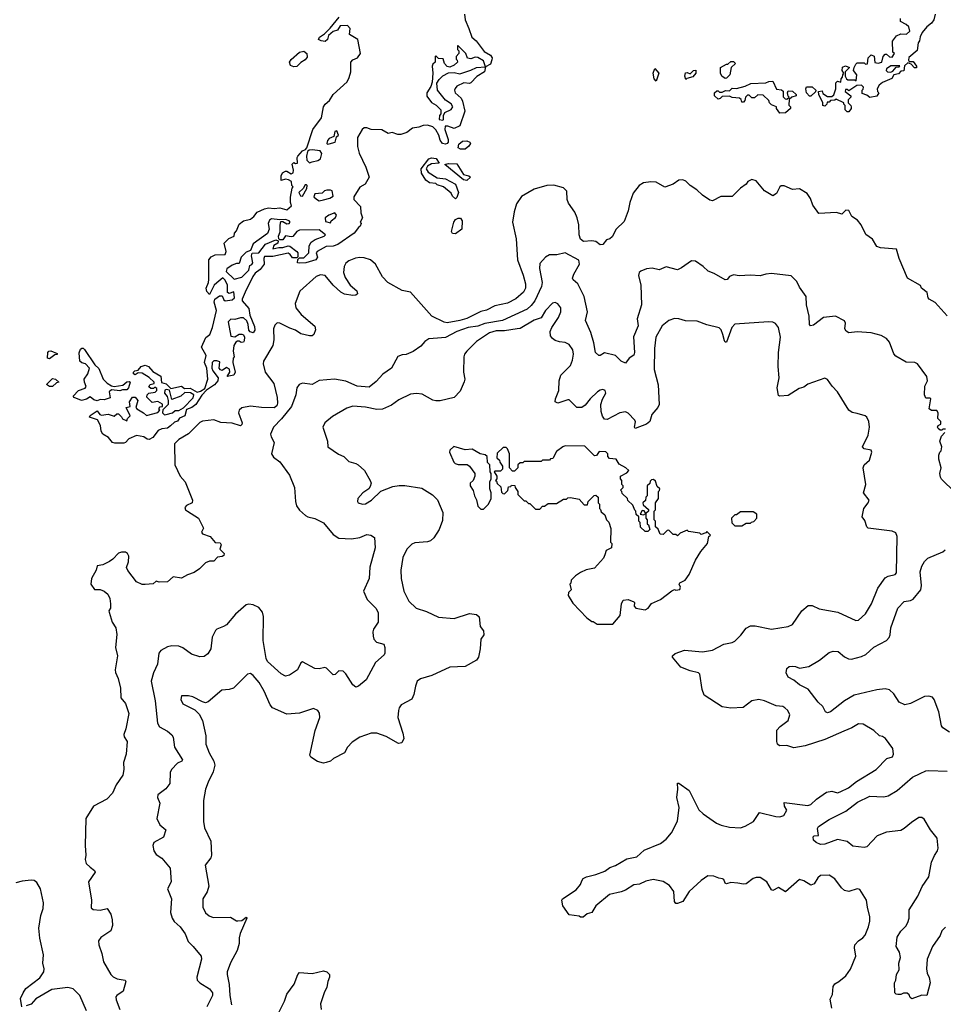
# Model space of a CAD drawing. Extents: x 2086813 to 2278017, y 548126 to 753336.
# Tile 89 of 256: x 2206322 to 2212898, y 578902 to 585917. Entities that reach past the tile are written whole.
import ezdxf

# ---------------------------------------------------------------- set-up
doc = ezdxf.new("R2010")
doc.units = 0

msp = doc.modelspace()

# ---------------------------------------------------------------- linework, layer by layer
at = {"layer": '0CON10XD'}
for points in [[(2208727.5, 585077.5), (2208727.7, 585012.3), (2208739.2, 584965), (2208787.5, 584865), (2208810, 584795), (2208782.5, 584745), (2208745, 584723.3), (2208701.2, 584655), (2208701.2, 584635), (2208749.4, 584585), (2208751.4, 584541.4), (2208763.3, 584505), (2208747.5, 584475), (2208752.5, 584465), (2208747.5, 584445), (2208734, 584436), (2208705, 584396.7), (2208586.7, 584315), (2208555, 584302.5), (2208505, 584300), (2208440, 584265), (2208432.5, 584255), (2208443.3, 584225), (2208430, 584205), (2208360, 584185), (2208311.7, 584181.7), (2208300, 584185), (2208301.7, 584208.3), (2208315, 584220), (2208345, 584220), (2208380, 584255), (2208382.5, 584305), (2208398.3, 584331.7), (2208425, 584350), (2208490, 584375), (2208500, 584385), (2208455, 584420), (2208315, 584417.5), (2208295, 584407.5), (2208267, 584373), (2208255, 584370), (2208215, 584377.5), (2208195, 584347.5), (2208175, 584347.5), (2208166.7, 584356.7), (2208166.2, 584375), (2208177.5, 584405), (2208176.2, 584453.8), (2208181.7, 584478.3), (2208195, 584480), (2208225, 584462.5), (2208240, 584465), (2208247.5, 584475), (2208240, 584485), (2208215, 584492.5), (2208175, 584490), (2208115, 584497.5), (2208100.7, 584489.3), (2208091.2, 584465), (2208097.5, 584425), (2208085.6, 584394.4), (2207985, 584320), (2207966.7, 584273.3), (2207935, 584260), (2207900, 584225), (2207885, 584180), (2207865, 584180), (2207835, 584167.5), (2207797, 584143), (2207793, 584123), (2207848.3, 584068.3), (2207905, 584083.3), (2207955, 584132.5), (2207960, 584165), (2207975, 584172.5), (2207982.5, 584185), (2207973.3, 584235), (2207977, 584253), (2208025, 584256.7), (2208073.1, 584316.9), (2208145, 584347.5), (2208162.5, 584342.5), (2208160, 584325), (2208131.7, 584308.3), (2208123.6, 584283.6), (2208166.4, 584293.6), (2208196.4, 584293.6), (2208233.6, 584306.4), (2208245, 584303.8), (2208296.7, 584265), (2208302.5, 584255), (2208301.7, 584228.3), (2208295, 584220), (2208265, 584220), (2208247.5, 584245), (2208235, 584252.5), (2208125, 584230), (2208065, 584230), (2208060, 584215), (2208063.8, 584175), (2208035, 584136), (2208000, 584110), (2207983, 584087), (2207928, 583975), (2207906.7, 583925), (2207907.5, 583915), (2207955, 583860), (2207962.1, 583812.1), (2207995, 583730), (2207996.7, 583705), (2207985, 583686.7), (2207962.3, 583692.3), (2207953.3, 583705), (2207950, 583745), (2207940.7, 583770.7), (2207915, 583792.5), (2207895, 583793.3), (2207855, 583780), (2207825, 583782.5), (2207807.5, 583765), (2207825, 583662.5), (2207855, 583657.5), (2207885, 583677.5), (2207905, 583677.5), (2207915, 583672.5), (2207923.3, 583655), (2207921.7, 583628.3), (2207915, 583620), (2207898.3, 583618.3), (2207885, 583627.5), (2207873, 583627), (2207860.7, 583619.3), (2207847.5, 583595), (2207842.5, 583555), (2207850, 583515), (2207842.5, 583505), (2207840, 583475), (2207855.7, 583405), (2207846.2, 583385), (2207800, 583375), (2207817.5, 583405), (2207816.4, 583426.4), (2207795, 583440), (2207765, 583417.5), (2207753, 583423), (2207742.5, 583435), (2207748.3, 583478.3), (2207726.4, 583486.4), (2207703.6, 583486.4), (2207693.8, 583475), (2207691.2, 583435), (2207696.4, 583416.4), (2207736.7, 583365), (2207733.3, 583345), (2207708.8, 583315), (2207652.9, 583277.1), (2207618.6, 583241.4), (2207577.5, 583175), (2207548.8, 583155), (2207509.2, 583140.8), (2207497.5, 583095), (2207461.2, 583078.8), (2207445, 583057.5), (2207425, 583048.8), (2207397, 583023), (2207373.9, 583006.1), (2207335, 583001.2), (2207309.2, 582990.8), (2207270.8, 582939.2), (2207245, 582926.7), (2207229.3, 582929.3), (2207205.8, 582945.8), (2207155, 582953.8), (2207099.3, 582930.7), (2207076.7, 582905), (2207065, 582900), (2206999.3, 582899.3), (2206983.3, 582905), (2206955, 582940), (2206913.3, 582965), (2206903.3, 582985), (2206897.5, 583025), (2206876.4, 583066.4), (2206820, 583085), (2206825, 583097.5), (2206875, 583130), (2206893.6, 583103.6), (2206905, 583100), (2206953, 583107), (2206995, 583092.5), (2207015, 583110), (2207025, 583110), (2207048.3, 583088.3), (2207055, 583072.5), (2207085, 583060), (2207090, 583075), (2207110, 583095), (2207080, 583155), (2207108.3, 583161.7), (2207103.3, 583195), (2207125, 583227.5), (2207145, 583226.7), (2207163.3, 583205), (2207150, 583155), (2207157.5, 583145), (2207205, 583116.7), (2207225, 583097.5), (2207305, 583117.5), (2207320, 583135), (2207313, 583143), (2207315, 583150), (2207321.7, 583158.3), (2207338.3, 583161.7), (2207338.3, 583178.3), (2207305, 583196.7), (2207265, 583190), (2207228.3, 583228.3), (2207230, 583245), (2207243, 583257), (2207287, 583263), (2207300, 583275), (2207298.3, 583288.3), (2207285, 583300), (2207275, 583290), (2207255, 583290), (2207241.7, 583301.7), (2207251.7, 583318.3), (2207280, 583325), (2207280, 583335), (2207245, 583367.5), (2207195, 583397.5), (2207165, 583400), (2207145, 583387.5), (2207133, 583393), (2207133.3, 583405), (2207142.5, 583415), (2207165, 583420), (2207186.7, 583445), (2207215.8, 583455.8), (2207240, 583445), (2207269.5, 583409.6), (2207327.1, 583377.1), (2207332, 583332), (2207365, 583323.3), (2207398.3, 583288.3), (2207475, 583306.7), (2207495, 583290), (2207535, 583292.5), (2207585, 583262.5), (2207610, 583270), (2207639.5, 583290.5), (2207661.1, 583355), (2207654, 583435), (2207638.8, 583475), (2207650, 583525), (2207616.2, 583585), (2207647.7, 583652.3), (2207675.7, 583674.3), (2207694.2, 583725), (2207723.3, 583845), (2207706.7, 583905), (2207712.5, 583925), (2207745, 583950), (2207765, 583950), (2207775, 583920), (2207785, 583913.3), (2207835, 583921.2), (2207851.2, 583935), (2207847.5, 583977.5), (2207815, 583966.7), (2207803, 583973), (2207801.2, 584025), (2207785, 584060), (2207768.3, 584078.3), (2207725, 584042.5), (2207707.5, 584025), (2207675, 583960), (2207655, 583980), (2207650, 584005), (2207666.4, 584043.6), (2207668.8, 584065), (2207668.8, 584205), (2207685, 584226.7), (2207715, 584242.5), (2207786.4, 584243.6), (2207792.5, 584265), (2207777.5, 584325), (2207811.7, 584358.3), (2207850, 584375), (2207852.5, 584395), (2207867, 584413), (2207885, 584460), (2207915, 584483.3), (2207965, 584496.7), (2207990, 584515), (2208012.5, 584545), (2208065, 584570), (2208095, 584576.7), (2208135, 584571.2), (2208175, 584575.7), (2208225, 584563.3), (2208258.3, 584591.7), (2208250, 584615), (2208251.7, 584651.7), (2208262.5, 584717.5), (2208270, 584725), (2208260, 584735), (2208257.5, 584765), (2208237, 584777), (2208215, 584780), (2208185, 584770), (2208183.3, 584805), (2208192.5, 584825), (2208215, 584836.7), (2208225, 584837.5), (2208255, 584817.5), (2208270, 584825), (2208272.5, 584845), (2208263, 584887), (2208275, 584900), (2208285, 584892.5), (2208300, 584895), (2208297.5, 584935), (2208303.3, 584945), (2208335, 584982.5), (2208358.3, 584991.7), (2208367, 585003), (2208410, 585135), (2208472.1, 585217.9), (2208486, 585295), (2208498, 585315), (2208527.9, 585342.1), (2208555, 585383.3), (2208654.4, 585475), (2208669.4, 585505), (2208679.2, 585545), (2208681.2, 585615), (2208695, 585630), (2208727.5, 585645), (2208750, 585675), (2208730, 585775), (2208671.7, 585811.7), (2208676.2, 585855), (2208655.8, 585875.8), (2208605, 585872.5), (2208585, 585842.5), (2208555, 585832.5), (2208520, 585805), (2208513.3, 585775), (2208497.7, 585762.3), (2208470, 585765), (2208450, 585775), (2208457, 585793), (2208493, 585817), (2208533, 585857), (2208596.7, 585935)], [(2209490, 585955), (2209493.8, 585915), (2209520, 585855), (2209542.7, 585792.7), (2209573.3, 585765), (2209630.5, 585690.4), (2209675, 585663.3), (2209685.7, 585645.7), (2209685, 585630), (2209675, 585600), (2209640, 585580), (2209631.2, 585545), (2209578.3, 585511.7), (2209535, 585466), (2209525, 585462), (2209485, 585466), (2209435.8, 585444.2), (2209422.3, 585427.7), (2209418.8, 585415), (2209423.8, 585395), (2209465, 585357.5), (2209475.9, 585335.9), (2209490.8, 585265), (2209455, 585161.2), (2209415, 585142.5), (2209371.7, 585158.3), (2209351.7, 585158.3), (2209350, 585135), (2209373.6, 585063.6), (2209373.3, 585045), (2209366.7, 585035), (2209355, 585030), (2209333.3, 585035), (2209315, 585057.5), (2209306.7, 585095), (2209285, 585132.5), (2209265, 585153.3), (2209225, 585166.2), (2209195, 585163.8), (2209165, 585150), (2209120, 585145), (2209077.7, 585112.3), (2209035, 585098.8), (2209015, 585098.8), (2208975, 585112.5), (2208945, 585106.7), (2208901.2, 585131.2), (2208824.1, 585134.1), (2208795, 585147.5), (2208775, 585146.7), (2208760, 585135), (2208727.5, 585077.5)], [(2212840, 585955), (2212830, 585915), (2212815, 585892.5), (2212780, 585865), (2212747.5, 585825), (2212732.5, 585795), (2212730, 585765), (2212718.3, 585751.7), (2212711.7, 585698.3), (2212653.6, 585646.4), (2212651.7, 585628.3), (2212655, 585620), (2212685, 585620), (2212707.5, 585585), (2212706.7, 585573.3), (2212693.9, 585573.9), (2212670, 585600), (2212645, 585610), (2212623, 585587), (2212618.3, 585551.7), (2212595, 585550), (2212578.3, 585531.7), (2212546.4, 585523.6), (2212533, 585497), (2212465, 585470), (2212440.7, 585449.3), (2212427.5, 585425), (2212430, 585405), (2212440, 585395), (2212425, 585372.5), (2212375, 585362.5), (2212355, 585380), (2212321.7, 585391.7), (2212320, 585415), (2212328.3, 585421.7), (2212330, 585435), (2212315, 585450), (2212283, 585447), (2212225, 585410), (2212215, 585420), (2212201.7, 585418.3), (2212200, 585405), (2212240, 585375), (2212240, 585365), (2212220, 585345), (2212220, 585325), (2212240, 585305), (2212242.5, 585295), (2212242.5, 585285), (2212225, 585260), (2212215, 585260), (2212200, 585275), (2212200, 585305), (2212190, 585315), (2212190, 585325), (2212135, 585350), (2212127, 585343), (2212095, 585340), (2212085, 585330), (2212071.7, 585328.3), (2212070, 585315), (2212055, 585300), (2212040, 585305), (2212040, 585325), (2212012.5, 585385), (2212010, 585405), (2212035, 585410), (2212041.7, 585391.7), (2212075, 585370), (2212105, 585370), (2212118.3, 585381.7), (2212132.5, 585425), (2212133, 585467), (2212145, 585480), (2212168.3, 585471.7), (2212170, 585495), (2212181.7, 585508.3), (2212182.5, 585525), (2212190, 585535), (2212177.5, 585555), (2212180.7, 585579.3), (2212203, 585587), (2212230, 585575), (2212200, 585545), (2212200, 585515), (2212210, 585495), (2212218.3, 585488.3), (2212267.5, 585487.5), (2212278.3, 585481.7), (2212282.5, 585525), (2212260, 585555), (2212263, 585577), (2212275, 585600), (2212285, 585610), (2212335, 585610), (2212345, 585600), (2212358.3, 585601.7), (2212362.5, 585645), (2212385, 585667.5), (2212407, 585657), (2212411.7, 585611.7), (2212435, 585607.5), (2212460, 585615), (2212470, 585655), (2212485, 585670), (2212495, 585670), (2212515, 585652.5), (2212535, 585650), (2212550, 585675), (2212540, 585685), (2212537, 585763), (2212565, 585802.5), (2212595, 585816.7), (2212637, 585813), (2212660, 585835), (2212652.5, 585865), (2212633.6, 585883.6), (2212593.6, 585903.6), (2212592.5, 585925)], [(2208275, 585580), (2208250, 585590), (2208243.3, 585615), (2208255, 585633.3), (2208313.6, 585686.4), (2208345, 585692), (2208365.7, 585675.7), (2208369.5, 585650.4), (2208355, 585630), (2208325, 585612), (2208295, 585583.8), (2208275, 585580)], [(2209335, 585200), (2209340, 585205), (2209340, 585235), (2209350, 585255), (2209395, 585277.5), (2209406.7, 585295), (2209395, 585317.5), (2209354.1, 585344.1), (2209296.7, 585415), (2209293.3, 585465), (2209308.3, 585491.7), (2209335, 585516.7), (2209375, 585537.5), (2209415, 585540), (2209455, 585530), (2209535, 585556.7), (2209575, 585576.7), (2209640, 585580), (2209625, 585622.5), (2209585, 585646.7), (2209565, 585650), (2209535, 585637.5), (2209511.7, 585641.7), (2209500, 585675), (2209445, 585730), (2209440, 585730), (2209440, 585705), (2209450, 585695), (2209450, 585675), (2209430, 585655), (2209430, 585635), (2209438.3, 585628.3), (2209440, 585615), (2209416.4, 585593.6), (2209385, 585577.5), (2209365, 585582.5), (2209346.7, 585605), (2209338.3, 585638.3), (2209305, 585640), (2209285, 585660), (2209280, 585655), (2209280, 585615), (2209265, 585600), (2209260, 585585), (2209263.8, 585535), (2209258.3, 585471.7), (2209249.5, 585440.4), (2209221.2, 585395), (2209221.7, 585371.7), (2209255, 585326.7), (2209287.3, 585307.3), (2209320, 585275), (2209320, 585245), (2209312.5, 585235), (2209310, 585205), (2209335, 585200)], [(2211345, 585497.5), (2211322.5, 585515), (2211312.5, 585535), (2211312.5, 585575), (2211355, 585600), (2211365, 585600), (2211385, 585620), (2211405, 585620), (2211420, 585605), (2211387.5, 585575), (2211377.5, 585525), (2211355, 585500), (2211345, 585497.5)], [(2210855, 585480), (2210840, 585495), (2210832.5, 585535), (2210845, 585570), (2210872.5, 585535), (2210855, 585480)], [(2211065, 585490), (2211057.5, 585515), (2211061.7, 585538.3), (2211075, 585540), (2211095, 585530), (2211120, 585555), (2211136.7, 585556.7), (2211137.5, 585535), (2211115, 585510), (2211072.5, 585497.5), (2211065, 585490)], [(2212525, 585542.5), (2212539.3, 585550.7), (2212561.7, 585578.3), (2212585, 585580), (2212588.3, 585588.3), (2212525, 585587.5), (2212495, 585567.5), (2212492.5, 585555), (2212500, 585545), (2212525, 585542.5)], [(2211735, 585250), (2211710, 585285), (2211710, 585295), (2211675, 585310), (2211660, 585325), (2211655, 585340), (2211615, 585380), (2211578.3, 585381.7), (2211555, 585360), (2211535, 585360), (2211515, 585380), (2211505, 585380), (2211490, 585365), (2211485, 585340), (2211475, 585330), (2211465, 585330), (2211458.3, 585348.3), (2211447, 585357), (2211395, 585362.5), (2211375, 585372.5), (2211325, 585370), (2211310, 585355), (2211295, 585350), (2211270, 585375), (2211270, 585395), (2211285, 585410), (2211295, 585410), (2211305, 585400), (2211325, 585400), (2211347, 585413), (2211375, 585410), (2211395, 585430), (2211425, 585427.5), (2211487, 585443), (2211528.3, 585461.7), (2211635, 585467.5), (2211655, 585477.5), (2211685, 585480), (2211711.7, 585421.7), (2211747, 585417), (2211758.3, 585408.3), (2211758.3, 585368.3), (2211773, 585353), (2211785, 585350), (2211800, 585365), (2211793, 585373), (2211790, 585395), (2211795, 585410), (2211825, 585406.7), (2211850, 585385), (2211850, 585375), (2211820, 585365), (2211801.7, 585348.3), (2211798.3, 585308.3), (2211810, 585295), (2211810, 585285), (2211775, 585253.3), (2211735, 585250)], [(2211955, 585372.5), (2211945, 585372.5), (2211923.3, 585395), (2211920, 585425), (2211925, 585437.5), (2211965, 585437.5), (2211990, 585415), (2211988.3, 585401.7), (2211955, 585372.5)], [(2208515, 585030), (2208525, 585032.5), (2208567.5, 585045), (2208578.3, 585081.7), (2208592.5, 585095), (2208580, 585125), (2208565, 585120), (2208560, 585085), (2208525, 585070), (2208513, 585057), (2208510, 585035), (2208515, 585030)], [(2208385, 584897.5), (2208405, 584903.8), (2208445.8, 584914.2), (2208464.1, 584925.9), (2208473.6, 584963.6), (2208462.5, 584982.5), (2208405, 584990), (2208383, 584987), (2208371.7, 584978.3), (2208363.3, 584945), (2208366.1, 584916.1), (2208385, 584897.5)], [(2209495, 584993.8), (2209460, 584995), (2209443.3, 585005), (2209449.5, 585030.4), (2209475, 585051.2), (2209505, 585053.8), (2209527.5, 585045), (2209532.5, 585035), (2209520, 585015), (2209495, 584993.8)], [(2209425, 584640), (2209405, 584660), (2209395, 584680), (2209340, 584725), (2209295, 584740), (2209285, 584750), (2209240, 584755), (2209213.9, 584773.9), (2209184.1, 584824.1), (2209180, 584855), (2209235, 584926.2), (2209255, 584933.8), (2209287.7, 584927.7), (2209310, 584895), (2209255, 584890), (2209226.1, 584873.9), (2209216.7, 584855), (2209230.5, 584830.4), (2209295, 584790), (2209355, 584783.3), (2209426.1, 584746.1), (2209446.2, 584685), (2209435, 584650), (2209425, 584640)], [(2209505, 584770), (2209482.5, 584775), (2209350, 584885), (2209375, 584892.5), (2209435, 584890), (2209483.3, 584813.3), (2209520, 584805), (2209532.5, 584795), (2209505, 584770)], [(2212925, 583806.7), (2212841.2, 583901.2), (2212798.8, 583925), (2212791.2, 583935), (2212783.6, 583973.6), (2212744, 584004), (2212735, 584022.5), (2212642.5, 584075), (2212584, 584215), (2212565, 584282.5), (2212451.7, 584291.7), (2212425, 584300), (2212393.9, 584353.9), (2212345.9, 584385.9), (2212313.3, 584455), (2212287.7, 584487.7), (2212247.5, 584515), (2212225, 584557.5), (2212205, 584560), (2212175, 584532.5), (2212137.5, 584542.5), (2212012.5, 584535), (2211968.8, 584595), (2211953.6, 584643.6), (2211929.3, 584679.3), (2211875, 584712.5), (2211825, 584706.2), (2211765, 584733.8), (2211745, 584733.8), (2211733.8, 584725), (2211710.5, 584679.6), (2211685, 584661.2), (2211625, 584697.5), (2211565, 584768.8), (2211535, 584778.8), (2211506.1, 584763.9), (2211495.7, 584744.3), (2211455, 584716.2), (2211395, 584656.2), (2211313.9, 584656.1), (2211255, 584626.2), (2211235, 584631.2), (2211185, 584666), (2211144.7, 584704.6), (2211095, 584734.4), (2211065.3, 584765.4), (2211045, 584776.9), (2211015, 584774.4), (2210975, 584744.3), (2210915, 584724.2), (2210855, 584758.6), (2210815, 584762.2), (2210765, 584754.5), (2210731.9, 584735), (2210689.7, 584680.3), (2210665.6, 584615), (2210655.5, 584554.5), (2210625, 584480), (2210570, 584425), (2210540.3, 584369.7), (2210525, 584356.2), (2210501.2, 584348.8), (2210473.6, 584316.4), (2210455, 584313.3), (2210425, 584336.7), (2210395, 584341.4), (2210335.6, 584335.6), (2210315, 584354), (2210305.5, 584385), (2210302.3, 584455), (2210291.8, 584505), (2210274.5, 584545), (2210228.8, 584608.8), (2210220, 584635), (2210217.8, 584695), (2210195, 584719.5), (2210125, 584736.8), (2210075, 584735.4), (2209985, 584708.5), (2209895, 584656.2), (2209858.6, 584605), (2209842.4, 584547.6), (2209831.4, 584475), (2209856.4, 584356.4), (2209867.2, 584205), (2209906.4, 584096.4), (2209923.6, 584035), (2209922.9, 584005), (2209910, 583975), (2209855, 583928.2), (2209795, 583898), (2209705, 583878.2), (2209645, 583848), (2209605, 583838.8), (2209505, 583788.6), (2209455, 583772.9), (2209365, 583757.5), (2209345, 583761.8), (2209257.1, 583805), (2209105, 583974.6), (2209045, 583987.1), (2208943.5, 584045), (2208905.3, 584085.3), (2208855.3, 584175.3), (2208819.2, 584205), (2208775, 584220.8), (2208745, 584223.6), (2208712.2, 584217.8), (2208665, 584199.4), (2208645, 584183.1), (2208632, 584158)], [(2208335, 584660), (2208367.5, 584715), (2208370, 584735), (2208365, 584740), (2208355, 584740), (2208340, 584715), (2208310, 584685), (2208321.7, 584661.7), (2208335, 584660)], [(2208455, 584627.5), (2208485, 584633.3), (2208530, 584645), (2208555, 584660), (2208546.4, 584696.4), (2208535, 584702.5), (2208508.3, 584701.7), (2208493, 584697), (2208475, 584680), (2208423.6, 584676.4), (2208417.5, 584655), (2208435, 584637.5), (2208455, 584627.5)], [(2208535, 584470), (2208540, 584485), (2208571.7, 584508.3), (2208577.5, 584525), (2208565, 584540), (2208522.5, 584525), (2208497.5, 584505), (2208500, 584480), (2208535, 584470)], [(2209425, 584391.2), (2209403.9, 584393.9), (2209397, 584407), (2209412.5, 584475), (2209425, 584492.5), (2209445, 584502.5), (2209461.7, 584501.7), (2209473, 584483), (2209470, 584425), (2209425, 584391.2)], [(2212915, 583000), (2212895, 583000), (2212887, 582993), (2212875, 582993.3), (2212862.5, 583005), (2212857.5, 583015), (2212862.5, 583025), (2212880, 583035), (2212880, 583055), (2212860, 583075), (2212862.5, 583115), (2212851.7, 583131.7), (2212815, 583132.5), (2212797.5, 583145), (2212810, 583215), (2212805, 583220), (2212775, 583220), (2212763.8, 583245), (2212768, 583305), (2212786.2, 583345), (2212781.2, 583375), (2212715.8, 583465.8), (2212695, 583473.8), (2212635, 583476.7), (2212560.7, 583520.7), (2212546.4, 583536.4), (2212515, 583620), (2212493.3, 583645), (2212455, 583665.8), (2212385, 583685.6), (2212285, 583693.1), (2212225, 583686), (2212207.3, 583697.3), (2212196.2, 583715), (2212201.2, 583755), (2212195, 583772.5), (2212130, 583805), (2212045, 583796), (2211975, 583740), (2211953.3, 583735), (2211945.5, 583745.5), (2211943.6, 583805), (2211924, 583885), (2211921.1, 583945), (2211875, 584012), (2211855, 584052.5), (2211815, 584092.9), (2211675, 584107.5), (2211635.7, 584104.3), (2211595, 584092.5), (2211525, 584097.5), (2211445, 584091.2), (2211405, 584100), (2211375, 584087.5), (2211360, 584065), (2211345, 584063.8), (2211267.9, 584107.9), (2211223.8, 584125), (2211188.8, 584158.8), (2211135, 584196.7), (2211105, 584200), (2211035, 584150), (2211005, 584135.8), (2210925, 584157.1), (2210875, 584134.2), (2210825, 584147.5), (2210785, 584142), (2210744.3, 584125.7), (2210733.8, 584115), (2210728, 584095), (2210745.5, 584025), (2210748.8, 583885), (2210718.9, 583785), (2210725.6, 583735), (2210693.1, 583656.9), (2210700, 583545), (2210694.3, 583525.7), (2210662.5, 583505), (2210635, 583470), (2210605, 583484.4), (2210564.5, 583524.5), (2210485, 583543.8), (2210455.9, 583524.1), (2210445, 583523.8), (2210422.5, 583545), (2210410.5, 583615), (2210388.9, 583688.9), (2210350, 583775), (2210364.4, 583835), (2210340.8, 583945), (2210295.6, 584035), (2210262.4, 584062.4), (2210257.5, 584075), (2210267.8, 584105), (2210309.1, 584175), (2210303.2, 584203.2), (2210205, 584255.7), (2210147.7, 584242.3), (2210095, 584241.2), (2210065.7, 584224.3), (2210025, 584180), (2210023.1, 584145), (2210041.7, 584045), (2210038.1, 584015), (2209991.2, 583915), (2209965, 583879.7), (2209936.4, 583855), (2209759.4, 583775), (2209635, 583753), (2209585, 583734.6), (2209515, 583724.5), (2209433.7, 583696.3), (2209355, 583653.1), (2209297.1, 583647.1)], [(2208632, 584158), (2208628.9, 584115), (2208640.7, 584080.7), (2208674.4, 584025), (2208721.9, 583985), (2208726.5, 583963.5), (2208715.4, 583954.6), (2208695, 583952.3), (2208635, 583960.4), (2208610, 583975), (2208554.8, 584024.8), (2208497.1, 584095), (2208465, 584098.9), (2208433.1, 584086.9), (2208316.2, 583983.8), (2208282.9, 583895), (2208288.6, 583865), (2208326.9, 583816.9), (2208424.2, 583734.2), (2208427.5, 583707.5), (2208416.9, 583673.1), (2208405, 583665.7), (2208385, 583664.5), (2208325, 583679.4), (2208285.3, 583705.3), (2208245, 583718.5), (2208175, 583755.7), (2208155, 583757.5), (2208139.1, 583740.9), (2208129.5, 583715), (2208132.8, 583635), (2208124.7, 583595), (2208058.8, 583485), (2208056.5, 583465), (2208071.2, 583405), (2208131.1, 583325), (2208156.2, 583225), (2208158.9, 583185), (2208152.9, 583165), (2208135, 583152.7), (2208045, 583153.3), (2207965, 583162.6), (2207905, 583152.8), (2207885.9, 583135), (2207881, 583115), (2207905.4, 583044.6), (2207905, 583033.3), (2207895, 583024.5), (2207835, 583042.9), (2207755, 583047.1), (2207705, 583065.4), (2207623.1, 583056.9), (2207605, 583046.9), (2207525, 582965.4), (2207455.6, 582925), (2207424.1, 582895.9), (2207426, 582745), (2207465.9, 582665.9), (2207500, 582625), (2207553.3, 582495), (2207550, 582475), (2207510, 582455), (2207498.3, 582441.7), (2207502.5, 582425), (2207516.4, 582416.4), (2207596.1, 582366.1), (2207630, 582295), (2207616.7, 582265), (2207624.1, 582254.1), (2207677.5, 582235), (2207715, 582192.5), (2207749.3, 582189.3), (2207756.2, 582175), (2207747.5, 582145), (2207777.5, 582115), (2207775, 582100), (2207765, 582092.5), (2207731.7, 582088.3), (2207705, 582060), (2207675, 582060), (2207645, 582047.5), (2207603.3, 582005), (2207565, 581977.5), (2207518.3, 581961.7), (2207475, 581937.5), (2207415, 581946.7), (2207375, 581913.3), (2207315, 581910), (2207295, 581917.5), (2207271.7, 581898.3), (2207215, 581892.5), (2207195, 581892.5), (2207155, 581913.3), (2207091.7, 581991.7), (2207083.3, 582015), (2207096.7, 582055), (2207100, 582095), (2207090, 582115), (2207075, 582123.3), (2207046.4, 582123.6), (2207025, 582116.2), (2206985.9, 582074.1), (2206962.3, 582057.7), (2206915, 582033.8), (2206873.9, 582026.1), (2206866.2, 581995), (2206833.8, 581935), (2206828.8, 581895), (2206855, 581857.5), (2206895, 581856.7), (2206925, 581846.7), (2206948.8, 581825), (2206964.1, 581794.1), (2206970, 581755), (2206968.8, 581725), (2206957.5, 581705), (2206958.8, 581695), (2206980, 581625), (2207006.4, 581583.6), (2207013.9, 581536.1), (2207004, 581444), (2207019.2, 581385), (2207001.9, 581285), (2207004.2, 581265.8), (2207022.4, 581222.4), (2207039.2, 581155), (2207043.3, 581085), (2207075.5, 581045.5), (2207098.6, 580975), (2207079.2, 580865), (2207064, 580825), (2207067.3, 580807.3), (2207087.1, 580775), (2207081.2, 580685), (2207062, 580625), (2207064.3, 580575), (2207057.5, 580535), (2207009.4, 580465), (2206982.8, 580407.2), (2206944, 580365), (2206846.8, 580313.2), (2206794.4, 580225), (2206788.1, 580035), (2206794, 579965), (2206788.8, 579935), (2206796.2, 579905), (2206825, 579878.8), (2206855.9, 579855.9), (2206860, 579845), (2206812.5, 579775), (2206834, 579645), (2206830.8, 579590.8), (2206845, 579578.8), (2206895, 579574), (2206946.1, 579586.1), (2206972.5, 579545), (2206980, 579505), (2206982.5, 579465), (2206972.5, 579425), (2206901.2, 579378.8), (2206884, 579355), (2206885.8, 579325), (2206907.5, 579265), (2206918, 579205), (2206972.5, 579115), (2206988.3, 579098.3), (2207016.4, 579083.6), (2207073.8, 579073.8), (2207078.8, 579065), (2207058.8, 578995), (2207013.8, 578965), (2207006.2, 578955), (2207008.8, 578935), (2207036.2, 578865)], [(2211029.2, 581305), (2210971.2, 581375), (2210970, 581385), (2210988.3, 581401.7), (2211055, 581425.8), (2211185, 581414.4), (2211255, 581426.5), (2211335, 581468.6), (2211395, 581480.6), (2211415, 581490.6), (2211457.4, 581532.6), (2211495, 581582.2), (2211525, 581599.5), (2211558.6, 581598.6), (2211675, 581574.5), (2211795, 581592.9), (2211825, 581608), (2211891.4, 581705), (2211935.7, 581744.3), (2211965, 581744.3), (2212015, 581720), (2212147.2, 581697.2), (2212275, 581635.8), (2212295, 581640), (2212344.2, 581685), (2212386.2, 581755), (2212432.7, 581867.3), (2212485, 581940), (2212506.9, 581953.1), (2212555, 581963.9), (2212564.7, 581975.3), (2212570.8, 582235), (2212560.2, 582260.2), (2212535, 582273.7), (2212364.3, 582294.3), (2212353.8, 582305), (2212339.2, 582349.2), (2212320, 582375), (2212332.5, 582435), (2212364.2, 582475), (2212369.4, 582495), (2212329.2, 582545), (2212345.8, 582605), (2212328.6, 582725), (2212336, 582745), (2212371.9, 582778.1), (2212390, 582835), (2212385, 582849.4), (2212335, 582860.6), (2212322.5, 582875), (2212364.1, 582955.9), (2212374, 583015), (2212368, 583055), (2212354.3, 583084.3), (2212341.2, 583095), (2212285, 583111.9), (2212249.1, 583119.1), (2212225.8, 583135), (2212145.4, 583265.4), (2212106.2, 583305), (2212075, 583353.3), (2212055, 583363.8), (2211935, 583320.6), (2211905, 583300), (2211871.5, 583288.5), (2211795, 583239.4), (2211735, 583233.8), (2211725, 583240), (2211716.7, 583295), (2211730.8, 583365), (2211723.4, 583445), (2211726, 583545), (2211739.4, 583655), (2211725.5, 583725), (2211703.6, 583753.6), (2211685, 583761.4), (2211653.3, 583763.3), (2211415, 583747), (2211391.7, 583725), (2211355, 583620), (2211345, 583620), (2211339.7, 583629.7), (2211328, 583675), (2211317.4, 583707.4), (2211302.1, 583722.1), (2211213.8, 583743.8), (2211145, 583770), (2211061.7, 583771.7), (2211015, 583785.8), (2210985, 583787.5), (2210943.3, 583775), (2210895.7, 583735), (2210852.2, 583655), (2210841.1, 583575), (2210839.7, 583425), (2210868.5, 583315), (2210876.1, 583175), (2210866.2, 583155), (2210822.5, 583105), (2210808.5, 583055), (2210785.6, 583035), (2210705, 583004), (2210700.6, 583015), (2210707.4, 583052.6), (2210703.3, 583065), (2210655, 583113.3), (2210635, 583122.9), (2210595, 583116.2), (2210505, 583067.5), (2210485, 583070.6), (2210471.2, 583091.2), (2210462.5, 583125), (2210459.4, 583175), (2210473, 583213), (2210495.8, 583255.8), (2210491.2, 583275), (2210475, 583282), (2210455, 583278.6), (2210436, 583265), (2210385, 583215.6), (2210349.4, 583170.6), (2210325, 583153.4), (2210288.6, 583155), (2210235, 583207.8), (2210225, 583209.5), (2210155, 583184.7), (2210135.7, 583195), (2210137.3, 583215), (2210160, 583275), (2210162.9, 583345), (2210174.6, 583385), (2210245, 583454.2), (2210258.8, 583491.2), (2210264.5, 583535), (2210260, 583565), (2210235, 583601.9), (2210205, 583618.2), (2210165, 583620.7), (2210135, 583630.8), (2210114.8, 583644.8), (2210101.8, 583665), (2210100, 583695), (2210111.2, 583725), (2210157.5, 583795), (2210175.7, 583835), (2210176, 583865), (2210155, 583893.3), (2210135, 583901.2), (2210115, 583896.2), (2210065.7, 583845), (2210035, 583793.5), (2209985, 583777.3), (2209885, 583718), (2209865, 583715.5), (2209775, 583699.6), (2209715, 583701.2), (2209666.2, 583685), (2209575, 583623.1), (2209505, 583555.8), (2209488.6, 583535), (2209484.4, 583515), (2209483.3, 583405), (2209491.1, 583355), (2209487.3, 583337.3), (2209459.5, 583270.5), (2209415, 583224.6), (2209315, 583200.4), (2209285, 583201.1), (2209265, 583205.5), (2209188.2, 583248.2), (2209146.7, 583253.3), (2209105, 583250), (2209020.8, 583209.2), (2208970.2, 583169.8), (2208905, 583142.7), (2208865, 583139.6), (2208785, 583155.4), (2208695, 583163.5), (2208651.7, 583148.3), (2208549.8, 583090.2), (2208493.8, 583045), (2208480, 583015), (2208513.1, 582915), (2208517.1, 582875), (2208591.5, 582821.5), (2208631.2, 582805), (2208665, 582770), (2208715, 582756), (2208733.3, 582745), (2208776.7, 582705), (2208818.8, 582635), (2208823.8, 582615), (2208818.3, 582591.7), (2208807.5, 582575), (2208765, 582546.7), (2208730, 582505), (2208726.7, 582485), (2208732.5, 582475), (2208764.3, 582464.3), (2208785, 582467.5), (2208826.2, 582495), (2208892.9, 582557.1), (2208978.7, 582591.3), (2209025, 582599.4), (2209065, 582598.6), (2209185, 582580), (2209261.2, 582531.2), (2209296.5, 582496.5), (2209334.4, 582405), (2209332.1, 582347.9), (2209310, 582285), (2209270.6, 582225), (2209246.7, 582203.3), (2209227, 582197), (2209135, 582189.4), (2209115, 582181.4), (2209078.1, 582145), (2209050.8, 582085), (2209036, 581995), (2209038, 581935), (2209057.5, 581845), (2209092.5, 581775), (2209144.3, 581724.3), (2209219.7, 581699.7), (2209305, 581660.8), (2209415, 581652.1), (2209525, 581686.4), (2209575, 581679.2), (2209593, 581663), (2209602, 581595), (2209625, 581562.5), (2209628, 581535), (2209606.1, 581503.9), (2209601.2, 581435), (2209588.6, 581375), (2209574, 581355), (2209495, 581309.6), (2209385, 581304.6), (2209255.9, 581244.1), (2209175, 581221.4), (2209152.9, 581205), (2209139.7, 581169.7), (2209129.5, 581110.5), (2209114.3, 581075.7), (2209038.8, 581035), (2209024.3, 581015), (2209018.9, 580995), (2209015.6, 580945), (2209051.1, 580835), (2209056.6, 580796.6), (2209044.3, 580765.7), (2209019.5, 580759.6), (2208931.4, 580811.4), (2208864.6, 580834.6), (2208825, 580833.6), (2208745, 580804.5), (2208690.6, 580769.4), (2208655.8, 580735), (2208635, 580693.8), (2208556.4, 580653.6), (2208535, 580633.8), (2208505, 580624.2), (2208485, 580620.8), (2208442, 580632), (2208395, 580663.3), (2208387.5, 580677.5), (2208425, 580852.5), (2208458.6, 580945), (2208457.7, 580977.7), (2208445.8, 580995.8), (2208415, 581010), (2208315.5, 580975.5), (2208225, 580970.6), (2208122.5, 581015), (2208105.4, 581035.4), (2208063.8, 581133.8), (2208026.7, 581195), (2207985, 581246), (2207965, 581258), (2207945, 581254), (2207845, 581154.2), (2207815, 581144.4), (2207760.7, 581139.3), (2207663.9, 581056.1), (2207645, 581051.2), (2207625, 581056.2), (2207555, 581093.3), (2207525, 581101.2), (2207475, 581100), (2207470.8, 581075), (2207483.6, 581043.6), (2207569.5, 580999.6), (2207599.1, 580969.1), (2207624.4, 580924.4), (2207648.1, 580815), (2207646.9, 580755), (2207670.5, 580695), (2207705.5, 580635), (2207712.5, 580605), (2207700.5, 580559.5), (2207664.3, 580485.7), (2207646, 580435), (2207630.6, 580355), (2207630, 580205), (2207639.1, 580159.1), (2207683.6, 580063.6), (2207688.1, 579965), (2207684.3, 579945), (2207642.7, 579892.7), (2207668.2, 579745), (2207656.9, 579703.1), (2207626.6, 579653.4), (2207625.6, 579595), (2207645.7, 579555), (2207671.9, 579531.9), (2207700.2, 579520.2), (2207823.4, 579523.4), (2207865, 579497.5), (2207876.4, 579496.4), (2207905, 579498.8), (2207935, 579522.5), (2207940, 579515), (2207892.7, 579407.3), (2207884.5, 579375), (2207885.4, 579335), (2207871.1, 579285), (2207823, 579197), (2207800.4, 579135), (2207799.2, 579115), (2207814.7, 579044.7), (2207818.7, 578965), (2207829.3, 578899.3)], [(2209297.1, 583647.1), (2209235, 583644), (2209205.8, 583624.2), (2209178.8, 583591.2), (2209125, 583553.8), (2209075, 583532.5), (2209045, 583530), (2209015, 583516.7), (2208970.8, 583435), (2208908.3, 583391.7), (2208859.8, 583340.2), (2208810, 583300), (2208725, 583306.5), (2208645, 583342.1), (2208563.6, 583356.4), (2208455, 583345.5), (2208405, 583318.1), (2208335, 583327.5), (2208311.5, 583318.5), (2208295.5, 583294.6), (2208288.5, 583245), (2208258.1, 583161.9), (2208187.3, 583072.7), (2208129.1, 583015), (2208108.5, 582965), (2208111.8, 582945), (2208133.3, 582905), (2208116.2, 582825), (2208129.2, 582799.2), (2208175, 582766.2), (2208242.3, 582672.3), (2208278.8, 582585), (2208286, 582485), (2208294.1, 582454.1), (2208315, 582423.3), (2208356.7, 582385), (2208375, 582374.3), (2208423.2, 582363.2), (2208485, 582332), (2208555, 582250), (2208595, 582224.4), (2208685, 582219.4), (2208745, 582227.5), (2208795, 582248.6), (2208822.5, 582245), (2208848.3, 582228.3), (2208853.8, 582155), (2208814.5, 582015.5), (2208809.5, 581935), (2208769.4, 581845), (2208795.5, 581785.5), (2208858, 581725), (2208873.9, 581693.9), (2208875.5, 581625), (2208841.9, 581575), (2208835.7, 581555), (2208839.2, 581525), (2208844.4, 581504.4), (2208862.7, 581482.7), (2208915, 581467.5), (2208922.5, 581445), (2208922.5, 581405), (2208917.7, 581392.3), (2208855, 581336.7), (2208790, 581215), (2208735, 581170), (2208715, 581162.5), (2208695, 581177.5), (2208645, 581257.5), (2208625.9, 581275.9), (2208595, 581278.8), (2208568.8, 581251.2), (2208555, 581250), (2208507.1, 581297.1), (2208495, 581300.8), (2208455, 581291.9), (2208424.6, 581294.6), (2208335, 581341.2), (2208323.8, 581335), (2208300, 581285), (2208243.8, 581246.2), (2208215, 581240), (2208185, 581255.8), (2208087.5, 581345), (2208076.2, 581365), (2208055.4, 581494.6), (2208059.1, 581665), (2208050.6, 581695), (2208025, 581730), (2207985, 581748.8), (2207955, 581753.8), (2207935, 581748), (2207859.3, 581680.7), (2207795, 581605.8), (2207773.8, 581595), (2207726.7, 581575), (2207715.6, 581564.4), (2207693, 581517), (2207682.9, 581435), (2207661.1, 581398.9), (2207635, 581380.6), (2207605, 581376.7), (2207545, 581397.9), (2207485, 581441.1), (2207455, 581452.9), (2207405, 581455.7), (2207375, 581449.2), (2207327, 581423), (2207314, 581405), (2207303.3, 581325), (2207275.5, 581265), (2207257.8, 581205), (2207287.1, 581065), (2207304.4, 580905), (2207318, 580878), (2207375, 580848.5), (2207405, 580822.5), (2207414.5, 580805), (2207424.4, 580735), (2207482.5, 580645), (2207476.2, 580635), (2207445, 580619.2), (2207403.1, 580575), (2207393.3, 580555), (2207391.4, 580475), (2207363.2, 580436.8), (2207306.7, 580395), (2207303.8, 580375), (2207321.2, 580335), (2207300, 580225), (2207321.2, 580181.2), (2207363.8, 580145), (2207347, 580093), (2207276.7, 580055), (2207270, 580035), (2207278, 579995), (2207295, 579970), (2207335, 579943.3), (2207392.7, 579872.7), (2207400.6, 579775), (2207374.2, 579725), (2207402.9, 579655), (2207397.3, 579557.3), (2207409.2, 579515), (2207422.6, 579492.6), (2207465, 579454.2), (2207501.4, 579405), (2207520.8, 579350.8), (2207558, 579315), (2207614.4, 579244.4), (2207615.8, 579225), (2207582.9, 579095), (2207585.7, 579075), (2207604, 579055), (2207675, 579011.8), (2207695.4, 578985), (2207694.6, 578965), (2207655.4, 578885)], [(2206535, 583500), (2206520, 583505), (2206522.5, 583545), (2206530, 583555), (2206545, 583557.5), (2206588.3, 583538.3), (2206588.3, 583531.7), (2206571.7, 583528.3), (2206535, 583500)], [(2206875, 583202.5), (2206849.3, 583209.3), (2206825, 583230), (2206797.7, 583212.3), (2206763.6, 583203.6), (2206710, 583225), (2206702.5, 583235), (2206740, 583275), (2206788.3, 583291.7), (2206796.4, 583303.6), (2206783.3, 583335), (2206782.5, 583355), (2206807.5, 583395), (2206820, 583435), (2206790, 583465), (2206765, 583472.5), (2206750, 583485), (2206747, 583543), (2206755, 583570), (2206765, 583577.5), (2206775, 583577.5), (2206785, 583567.5), (2206857, 583457), (2206885, 583432.5), (2206916.4, 583356.4), (2206946.4, 583326.4), (2206975, 583307.5), (2206995, 583302.5), (2207057, 583313), (2207085, 583337.5), (2207105, 583340), (2207110, 583335), (2207097, 583293), (2207085, 583280), (2207055, 583280), (2207035, 583272.5), (2206975, 583280), (2206960, 583265), (2206966.7, 583223.3), (2206925, 583207.5), (2206895, 583210), (2206875, 583202.5)], [(2206555, 583303.3), (2206535, 583303.3), (2206513, 583317), (2206555, 583360), (2206577, 583357), (2206600, 583335), (2206585, 583330), (2206555, 583303.3)], [(2207353, 583103), (2207365, 583103.3), (2207410, 583115), (2207428.3, 583131.7), (2207455, 583133.8), (2207488.8, 583151.2), (2207557.5, 583222.5), (2207562.5, 583245), (2207539.3, 583259.3), (2207498.3, 583261.7), (2207470, 583235), (2207405, 583210), (2207388.3, 583278.3), (2207365, 583282.5), (2207355, 583277.5), (2207352.5, 583255), (2207371.7, 583231.7), (2207380, 583205), (2207380, 583175), (2207341.7, 583138.3), (2207340, 583115), (2207353, 583103)], [(2212980.7, 582550.7), (2212885, 582643.3), (2212877.7, 582657.7), (2212874, 582685), (2212884, 582725), (2212866, 582785), (2212866.4, 582813.6), (2212872.5, 582835), (2212882.5, 582845), (2212887.5, 582875), (2212873.3, 582915), (2212885, 582950), (2212910, 582975)], [(2209625, 582430), (2209660, 582465), (2209680, 582505), (2209680, 582545), (2209670, 582575), (2209670, 582625), (2209680, 582645), (2209680, 582685), (2209672.5, 582695), (2209670, 582745), (2209653, 582763), (2209650, 582805), (2209637, 582817), (2209600, 582825), (2209545, 582856.7), (2209495, 582853.3), (2209413, 582877), (2209385, 582850), (2209382.5, 582835), (2209413.6, 582763.6), (2209424.1, 582754.1), (2209445, 582748.8), (2209507.7, 582747.7), (2209525.9, 582735.9), (2209562.5, 582685), (2209562.5, 582665), (2209550, 582635), (2209530, 582615), (2209530, 582595), (2209551.7, 582561.7), (2209560, 582525), (2209575.8, 582495.8), (2209585, 582450), (2209605, 582430), (2209625, 582430)], [(2210545, 581610), (2210597.3, 581672.7), (2210606.2, 581755), (2210619.3, 581780.7), (2210655, 581786.2), (2210695, 581770), (2210700, 581765), (2210698.3, 581738.3), (2210710, 581725), (2210775, 581713.3), (2210797.5, 581725), (2210821.2, 581758.8), (2210885, 581786.7), (2210965, 581847.5), (2210985, 581857.5), (2210995, 581853.3), (2211023, 581857), (2211027.5, 581875), (2211017.5, 581895), (2211023.3, 581905), (2211060, 581925), (2211090, 581965), (2211133.9, 582066.1), (2211171.7, 582128.3), (2211220, 582185), (2211230, 582235), (2211240, 582245), (2211215, 582270), (2211208.3, 582261.7), (2211175, 582250), (2211165, 582260), (2211085, 582270), (2211075, 582280), (2211025, 582260), (2211005, 582240), (2210995, 582250), (2210975, 582250), (2210945, 582280), (2210931.7, 582278.3), (2210905, 582250), (2210881.7, 582251.7), (2210868.3, 582288.3), (2210850, 582305), (2210850, 582345), (2210840, 582355), (2210840, 582415), (2210850, 582425), (2210850, 582475), (2210870, 582505), (2210870, 582555), (2210878.3, 582561.7), (2210880, 582575), (2210861.7, 582591.7), (2210848.3, 582628.3), (2210835, 582640), (2210821.7, 582638.3), (2210811.7, 582628.3), (2210808.3, 582611.7), (2210790, 582595), (2210790, 582525), (2210780, 582515), (2210778.3, 582491.7), (2210760, 582475), (2210761.7, 582461.7), (2210798.3, 582428.3), (2210800, 582415), (2210780, 582400), (2210768.3, 582418.3), (2210755, 582420), (2210740, 582395), (2210765, 582390), (2210780, 582400), (2210780, 582365), (2210790, 582355), (2210790, 582325), (2210798.3, 582318.3), (2210810, 582285), (2210795, 582270), (2210775, 582270), (2210741.7, 582301.7), (2210740, 582335), (2210730, 582345), (2210730, 582375), (2210711.7, 582391.7), (2210710, 582415), (2210701.7, 582421.7), (2210688.3, 582458.3), (2210651.7, 582491.7), (2210650, 582505), (2210611.7, 582541.7), (2210610, 582555), (2210600, 582565), (2210620, 582585), (2210620, 582595), (2210610, 582605), (2210610, 582635), (2210600, 582645), (2210600, 582665), (2210645, 582687.5), (2210660, 582705), (2210637.5, 582725), (2210590, 582750), (2210570, 582785), (2210521.7, 582791.7), (2210510, 582805), (2210510, 582825), (2210495, 582837.5), (2210448.3, 582841.7), (2210428.3, 582811.7), (2210415, 582810), (2210345, 582877.5), (2210205, 582880), (2210190, 582875), (2210145, 582840), (2210118.3, 582791.7), (2210101.7, 582788.3), (2210095, 582780), (2210045, 582780), (2210035, 582770), (2209915, 582770), (2209905, 582760), (2209885, 582760), (2209870, 582745), (2209870, 582725), (2209845, 582700), (2209831.7, 582701.7), (2209810, 582725), (2209810, 582825), (2209795, 582860), (2209785, 582870), (2209765, 582870), (2209721.7, 582828.3), (2209720, 582795), (2209738.3, 582778.3), (2209740, 582765), (2209760, 582735), (2209760, 582715), (2209745, 582700), (2209705, 582700), (2209700, 582695), (2209720, 582665), (2209720, 582645), (2209710, 582635), (2209718.3, 582628.3), (2209721.7, 582611.7), (2209748.3, 582588.3), (2209751.7, 582551.7), (2209761.7, 582541.7), (2209775, 582540), (2209798.3, 582561.7), (2209801.7, 582588.3), (2209818.3, 582591.7), (2209825, 582600), (2209848.3, 582598.3), (2209850, 582585), (2209870, 582555), (2209870, 582535), (2209915, 582490), (2209925, 582490), (2209945, 582470), (2209955, 582470), (2209995, 582430), (2210025, 582430), (2210045, 582450), (2210058.3, 582451.7), (2210085, 582470), (2210145, 582470), (2210195, 582500), (2210215, 582500), (2210225, 582510), (2210245, 582512.5), (2210305, 582500), (2210341.7, 582461.7), (2210365, 582460), (2210370, 582485), (2210411.7, 582528.3), (2210425, 582530), (2210440, 582515), (2210440, 582475), (2210450, 582465), (2210450, 582435), (2210458.3, 582428.3), (2210461.7, 582411.7), (2210488.3, 582388.3), (2210500, 582355), (2210517, 582337), (2210531.7, 582291.7), (2210530, 582195), (2210537.5, 582185), (2210536.7, 582155), (2210497.5, 582135), (2210488.8, 582105), (2210479.3, 582080.7), (2210415, 582010), (2210355, 581997.5), (2210315, 581977.5), (2210280, 581955), (2210250, 581925), (2210247, 581903), (2210240, 581895), (2210250, 581855), (2210230, 581835), (2210227.5, 581815), (2210260.7, 581760.7), (2210360, 581655), (2210395, 581630), (2210405, 581630), (2210435, 581610), (2210545, 581610)], [(2211465, 582310), (2211495, 582330), (2211525, 582330), (2211531.7, 582338.3), (2211548.3, 582341.7), (2211570, 582365), (2211570, 582395), (2211545, 582410), (2211455, 582410), (2211425, 582390), (2211415, 582390), (2211390, 582365), (2211391.7, 582331.7), (2211415, 582310), (2211465, 582310)], [(2212941.7, 580841.7), (2212895, 580872), (2212885.5, 580885.5), (2212866.7, 580985), (2212832.5, 581075), (2212820.8, 581090.8), (2212795, 581096.9), (2212765, 581094.5), (2212665.4, 581044.6), (2212625, 581036.9), (2212585, 581054.3), (2212545.5, 581115), (2212515, 581142.7), (2212485, 581148.8), (2212425, 581142.3), (2212264.7, 581105.4), (2212195.8, 581065), (2212095, 580985.7), (2212075, 580978.6), (2212060, 580985), (2212040.8, 581025), (2212006.7, 581055), (2211936.7, 581146.7), (2211875, 581177.5), (2211835, 581211.2), (2211795, 581232.5), (2211778.8, 581265), (2211783.8, 581295), (2211801.9, 581308.1), (2211825, 581311.2), (2211845, 581310), (2211875, 581296), (2211940.6, 581309.4), (2212018, 581355), (2212085, 581409.2), (2212115, 581419.2), (2212150, 581415), (2212195, 581377.5), (2212223.4, 581363.4), (2212245, 581361.5), (2212315, 581379.1), (2212345.8, 581394.2), (2212403.5, 581446.5), (2212494.2, 581495), (2212512.9, 581515), (2212520.8, 581535), (2212525.6, 581585), (2212574.2, 581725), (2212618.7, 581771.3), (2212665, 581778.9), (2212685, 581788.6), (2212739.4, 581855), (2212743.1, 581885), (2212733.7, 581983.7), (2212746.7, 582023.3), (2212763.7, 582056.3), (2212788.3, 582081.7), (2212894.3, 582125.7), (2212910.7, 582139.3)], [(2212105.6, 578875), (2212091.7, 578938.3), (2212108.3, 578971.7), (2212115, 579030), (2212125, 579048), (2212155.5, 579064.5), (2212204.7, 579105.4), (2212237.6, 579152.4), (2212275.4, 579244.6), (2212266.5, 579305), (2212269.4, 579325), (2212294.3, 579355), (2212325.8, 579375), (2212343.1, 579395), (2212366.7, 579455), (2212374.6, 579495.4), (2212375.5, 579525), (2212357.5, 579595), (2212351.8, 579645), (2212305, 579720), (2212285, 579725.8), (2212225, 579705.5), (2212195, 579713.5), (2212173.2, 579733.2), (2212126.6, 579796.6), (2212085, 579822.9), (2212025, 579820), (2212005, 579804.2), (2211978.3, 579761.7), (2211955, 579752.1), (2211905, 579781.8), (2211875, 579790.5), (2211775, 579704.4), (2211725, 579735.4), (2211685, 579714.4), (2211675, 579717.5), (2211640.9, 579775), (2211595, 579806.2), (2211565.5, 579805.5), (2211545, 579797.8), (2211495, 579760.6), (2211475, 579757.8), (2211435.5, 579765.5), (2211385, 579771.2), (2211355, 579760.8), (2211345, 579766.2), (2211335, 579792.5), (2211327.3, 579797.3), (2211300.2, 579800.2), (2211264.1, 579815.9), (2211221.2, 579818.8), (2211173.3, 579785), (2211088, 579705), (2211045, 579636), (2211005, 579620), (2210995, 579621.2), (2210985, 579633.8), (2210979.4, 579705), (2210949.8, 579749.8), (2210905, 579776.7), (2210832.3, 579792.3), (2210780.7, 579779.3), (2210735, 579758.9), (2210695, 579752.7), (2210635.3, 579714.7), (2210605, 579702.7), (2210522, 579685), (2210425, 579603.8), (2210395, 579556.7), (2210363.9, 579546.1), (2210335, 579522.5), (2210315, 579522.5), (2210305, 579530), (2210235, 579540), (2210188.8, 579605), (2210183.3, 579645), (2210187.5, 579655), (2210285, 579718), (2210316, 579755), (2210325, 579782.5), (2210335, 579799.2), (2210358.6, 579811.4), (2210425, 579826.5), (2210488.7, 579851.3), (2210525, 579878), (2210565, 579890.8), (2210645, 579937.9), (2210716.7, 579953.3), (2210769.4, 580000.6), (2210885, 580049.2), (2210925, 580078.6), (2210964.3, 580125), (2211006.2, 580206.2), (2211017.5, 580305), (2211002, 580375), (2211008.8, 580435), (2211005, 580477.5), (2211015, 580476.7), (2211090, 580425), (2211158.6, 580288.6), (2211189.7, 580259.7), (2211283.3, 580193.3), (2211317.6, 580177.6), (2211375.4, 580165.4), (2211455, 580158.5), (2211488.6, 580171.4), (2211546.7, 580205), (2211590.7, 580269.3), (2211705, 580240.6), (2211735, 580238.6), (2211762.5, 580247.5), (2211783.8, 580285), (2211766.7, 580315), (2211765, 580340), (2211935, 580318.5), (2211955, 580326.2), (2211995.8, 580364.2), (2212067, 580413), (2212105, 580421.2), (2212145, 580410), (2212165, 580415.5), (2212222.5, 580445), (2212281.1, 580488.9), (2212419.2, 580575), (2212496.8, 580653.2), (2212536.7, 580665), (2212543.8, 580685), (2212538, 580725), (2212486, 580795), (2212465, 580811.2), (2212445, 580816.2), (2212403.2, 580853.2), (2212327.9, 580897.9), (2212295, 580901.2), (2212248.3, 580871.7), (2212190.9, 580849.1), (2212055, 580788.1), (2211915, 580743.8), (2211835, 580730), (2211785, 580746.7), (2211733.3, 580745), (2211718.6, 580755), (2211713.5, 580775), (2211714.3, 580855), (2211737.5, 580882.5), (2211793.8, 580925), (2211805.7, 580965), (2211792, 580995), (2211770, 581015), (2211755, 581024.2), (2211708.6, 581028.6), (2211625, 581064.2), (2211585, 581074), (2211535, 581064), (2211474.2, 581015.8), (2211385, 581011.4), (2211325, 581021.2), (2211195.7, 581105), (2211180.6, 581145), (2211164.2, 581255), (2211156, 581265), (2211095, 581278.1), (2211029.2, 581305)], [(2212915, 579452.2), (2212888.9, 579425), (2212876.2, 579393.8), (2212821.4, 579315), (2212782.5, 579225), (2212778.9, 579155), (2212783.1, 579125), (2212797.1, 579092.9), (2212804.2, 579055), (2212780, 578965), (2212745, 578967.5), (2212675, 578942.5), (2212661.7, 578951.7), (2212655, 578970), (2212641.7, 578981.7), (2212615, 578982.5), (2212595, 578972.5), (2212575, 578972.5), (2212563.9, 578973.9), (2212554.2, 578985), (2212551.4, 579055), (2212561.4, 579075), (2212564.2, 579115), (2212583, 579147), (2212582.9, 579195), (2212593.8, 579235), (2212586, 579275), (2212563.9, 579313.9), (2212569.4, 579380.6), (2212595, 579423.8), (2212630.9, 579459.1), (2212645.3, 579484.6), (2212654.5, 579515), (2212656.5, 579575), (2212716.5, 579673.5), (2212748.1, 579741.9), (2212795, 579811.2), (2212813.8, 579915), (2212835, 579962), (2212857.8, 579995), (2212862.5, 580015), (2212854.3, 580085), (2212808.1, 580145), (2212762.2, 580222.2), (2212745, 580233.3), (2212725, 580233.5), (2212671.8, 580198.2), (2212620.8, 580155), (2212595, 580141.5), (2212495, 580128.5), (2212428.1, 580101.9), (2212355, 580025.5), (2212335, 580018.5), (2212255, 580028.1), (2212215, 580062.5), (2212145, 580075.6), (2212055, 580044.4), (2212025, 580041.2), (2211992.5, 580055), (2211975, 580072.5), (2211972.5, 580095), (2211978.3, 580101.7), (2212010, 580105), (2212003.8, 580155), (2212010.9, 580169.1), (2212085, 580218.1), (2212205, 580277.8), (2212287.1, 580342.9), (2212375, 580385.4), (2212475, 580379.5), (2212505, 580386.7), (2212570, 580425), (2212678.2, 580521.8), (2212733, 580547), (2212775, 580566.2), (2212795, 580569.1), (2212925, 580563.8)], [(2206337.5, 578885), (2206327, 578943), (2206346.7, 578985), (2206366.7, 579015), (2206465, 579090), (2206493.3, 579135), (2206495.6, 579155), (2206487.1, 579195), (2206491.5, 579255), (2206466.9, 579373.1), (2206459.2, 579445), (2206473.5, 579535), (2206489.6, 579585), (2206491.5, 579625), (2206471.5, 579725), (2206445, 579770.8), (2206425, 579783.3), (2206405, 579786.5), (2206340.5, 579780.5), (2206295, 579768.2)], [(2208158.9, 578825), (2208208.5, 578925), (2208224.6, 578975.4), (2208276, 579045), (2208303.8, 579115), (2208315, 579128.8), (2208405, 579123.1), (2208485, 579141.9), (2208509.2, 579135), (2208528.1, 579115), (2208529.2, 579095), (2208515.8, 579064.2), (2208510, 579025), (2208489.2, 578985), (2208464.4, 578905), (2208468.1, 578865)], [(2206797.7, 578855), (2206751.3, 578965), (2206702.2, 579012.2), (2206665, 579022), (2206551.7, 579008.3), (2206437.5, 578942.5), (2206405, 578904.3), (2206368.8, 578891.2)]]:
    msp.add_lwpolyline(points, dxfattribs=at)

doc.saveas('drawing.dxf')
